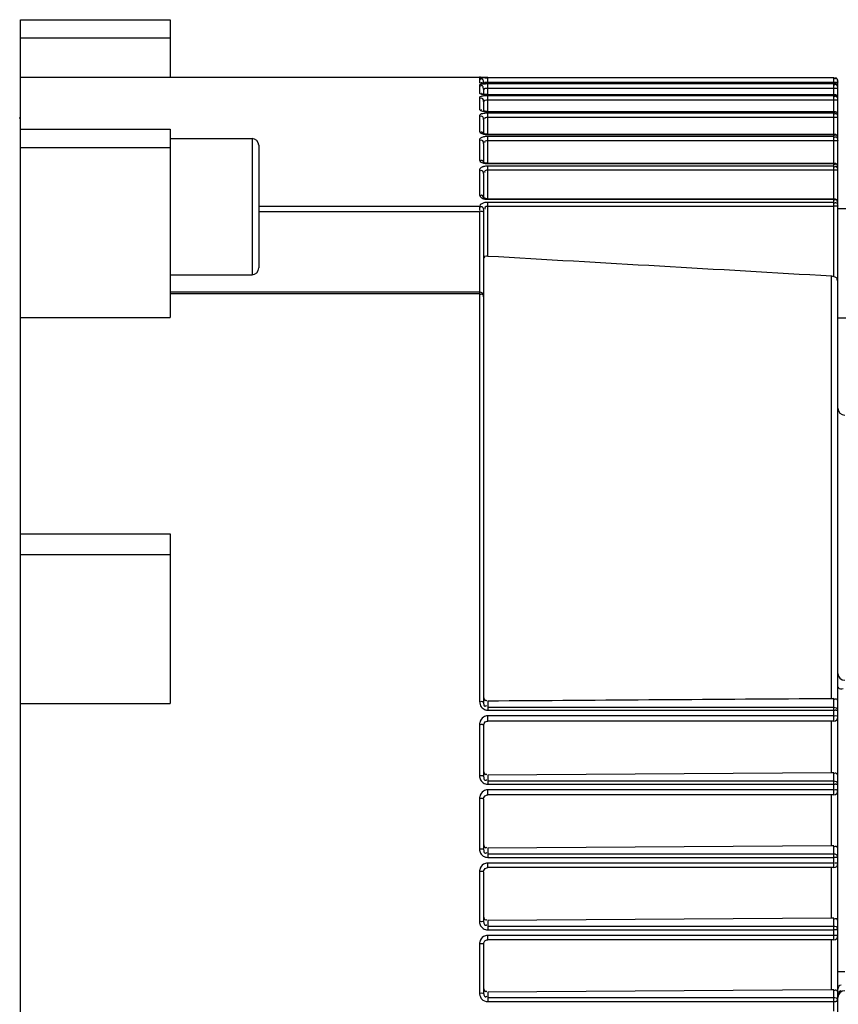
# Model space of a CAD drawing. Header units: millimetres. Extents: x 0 to 8410, y 0 to 5940.
# Tile 15 of 122: x 3030 to 3090, y 4366 to 4438. Entities that reach past the tile are written whole.
import ezdxf

# ---------------------------------------------------------------- set-up
doc = ezdxf.new("R2010")
doc.units = ezdxf.units.MM
doc.header["$LTSCALE"] = 462.55
doc.layers.add('304304000126DXF_CONTINUOUS_LINE', color=7, linetype='CONTINUOUS')

msp = doc.modelspace()

# ---------------------------------------------------------------- linework, layer by layer
at = {"layer": '304304000126DXF_CONTINUOUS_LINE', "color": 7, "linetype": 'Continuous'}
for p, q in [((3029.967, 4298.753), (3029.967, 4437.763)), ((3029.967, 4437.763), (3040.967, 4437.763)), ((3040.967, 4437.763), (3040.967, 4433.558)), ((3029.967, 4436.422), (3040.967, 4436.422)), ((3029.967, 4433.558), (3063.667, 4433.558)), ((3063.743, 4433.52), (3063.732, 4433.521)), ((3063.818, 4433.516), (3063.743, 4433.52)), ((3063.84, 4433.121), (3063.813, 4433.125)), ((3063.967, 4433.162), (3063.967, 4433.108)), ((3064.267, 4433.097), (3089.667, 4433.097)), ((3089.967, 4370.26), (3089.967, 4433.197)), ((3063.904, 4432.301), (3063.867, 4432.309)), ((3064.008, 4432.286), (3063.904, 4432.301)), ((3063.967, 4432.671), (3063.92, 4432.831)), ((3063.967, 4432.671), (3063.967, 4432.292)), ((3064.267, 4432.273), (3089.667, 4432.273)), ((3063.967, 4431.766), (3063.967, 4431.059)), ((3063.944, 4431.063), (3063.902, 4431.075)), ((3064.267, 4431.03), (3089.667, 4431.03)), ((3029.867, 4430.558), (3029.967, 4430.558)), ((3063.967, 4430.443), (3063.967, 4429.399)), ((3029.967, 4429.72), (3040.967, 4429.72)), ((3040.967, 4429.72), (3040.967, 4415.916)), ((3063.933, 4429.409), (3063.911, 4429.419)), ((3064.036, 4429.38), (3063.933, 4429.409)), ((3064.267, 4429.359), (3089.667, 4429.359)), ((3040.967, 4429.045), (3046.967, 4429.045)), ((3063.967, 4428.686), (3063.967, 4427.284)), ((3029.967, 4428.379), (3040.967, 4428.379)), ((3047.467, 4428.545), (3047.467, 4419.545)), ((3063.941, 4427.301), (3063.931, 4427.308)), ((3063.976, 4427.284), (3063.941, 4427.301)), ((3064.267, 4427.235), (3089.667, 4427.235)), ((3063.967, 4426.473), (3063.967, 4424.709)), ((3063.966, 4424.699), (3063.954, 4424.709)), ((3064.267, 4424.627), (3089.667, 4424.627)), ((3063.967, 4423.696), (3063.967, 4423.739)), ((3063.967, 4423.69), (3063.967, 4387.646)), ((3089.967, 4423.898), (3092.967, 4423.898)), ((3040.967, 4419.045), (3046.967, 4419.045)), ((3063.667, 4417.774), (3040.967, 4417.774)), ((3029.967, 4415.916), (3040.967, 4415.916)), ((3089.967, 4415.898), (3092.967, 4415.898)), ((3029.967, 4400.043), (3040.967, 4400.043)), ((3040.967, 4400.043), (3040.967, 4387.595)), ((3029.967, 4398.513), (3040.967, 4398.513)), ((3029.967, 4387.595), (3040.967, 4387.595)), ((3063.967, 4385.975), (3063.967, 4382.229)), ((3064.221, 4386.296), (3064.267, 4386.299)), ((3089.667, 4386.299), (3064.267, 4386.299)), ((3089.493, 4382.507), (3064.267, 4382.335)), ((3064.219, 4380.891), (3064.267, 4380.895)), ((3089.667, 4380.895), (3064.267, 4380.895)), ((3063.967, 4380.577), (3063.967, 4376.873)), ((3089.493, 4377.138), (3064.267, 4376.971)), ((3063.967, 4375.238), (3063.967, 4371.573)), ((3064.21, 4375.544), (3064.267, 4375.55)), ((3089.667, 4375.55), (3064.267, 4375.55)), ((3089.493, 4371.831), (3064.267, 4371.667)), ((3064.204, 4370.253), (3064.267, 4370.26)), ((3089.667, 4370.26), (3064.267, 4370.26)), ((3089.967, 4299.633), (3089.967, 4370.26)), ((3063.967, 4369.953), (3063.967, 4366.326)), ((3089.493, 4366.581), (3064.267, 4366.419))]:
    msp.add_line(p, q, dxfattribs=at)
at = {"layer": '304304000126DXF_CONTINUOUS_LINE', "color": 9, "linetype": 'Continuous'}
for p, q in [((3063.667, 4433.558), (3063.667, 4433.529)), ((3063.667, 4433.461), (3063.667, 4433.164)), ((3063.667, 4432.968), (3063.667, 4432.384)), ((3089.667, 4433.491), (3064.267, 4433.491)), ((3064.267, 4433.095), (3064.267, 4433.491)), ((3089.667, 4433.155), (3064.267, 4433.155)), ((3064.267, 4433.095), (3089.667, 4433.095)), ((3089.667, 4433.046), (3064.267, 4433.046)), ((3064.267, 4432.267), (3064.267, 4433.046)), ((3089.681, 4433.491), (3089.667, 4433.491)), ((3089.667, 4418.921), (3089.667, 4433.491)), ((3089.967, 4433.192), (3089.958, 4433.263)), ((3089.667, 4432.712), (3064.267, 4432.712)), ((3064.267, 4432.267), (3089.667, 4432.267)), ((3089.667, 4432.186), (3064.267, 4432.186)), ((3064.267, 4431.019), (3064.267, 4432.186)), ((3063.667, 4432.06), (3063.667, 4431.184)), ((3089.667, 4431.855), (3064.267, 4431.855)), ((3064.267, 4431.019), (3089.667, 4431.019)), ((3089.667, 4430.905), (3064.267, 4430.905)), ((3064.267, 4429.339), (3064.267, 4430.905)), ((3063.667, 4430.73), (3063.667, 4429.556)), ((3089.667, 4430.581), (3064.267, 4430.581)), ((3064.267, 4429.339), (3089.667, 4429.339)), ((3046.967, 4429.045), (3046.967, 4419.045)), ((3063.667, 4428.965), (3063.667, 4427.476)), ((3089.667, 4429.192), (3064.267, 4429.192)), ((3064.267, 4427.206), (3064.267, 4429.192)), ((3089.667, 4428.875), (3064.267, 4428.875)), ((3064.267, 4427.206), (3089.667, 4427.206)), ((3063.667, 4426.742), (3063.667, 4424.914)), ((3089.667, 4427.023), (3064.267, 4427.023)), ((3064.267, 4424.586), (3064.267, 4427.023)), ((3089.667, 4426.716), (3064.267, 4426.716)), ((3064.267, 4424.586), (3089.667, 4424.586)), ((3089.667, 4424.362), (3064.267, 4424.362)), ((3064.267, 4420.422), (3064.267, 4424.362)), ((3047.467, 4424.083), (3063.676, 4424.083)), ((3047.467, 4423.684), (3063.667, 4423.684)), ((3063.667, 4423.684), (3063.667, 4387.735)), ((3063.967, 4423.742), (3063.967, 4423.696)), ((3089.667, 4424.068), (3064.267, 4424.068)), ((3089.493, 4387.942), (3089.493, 4418.966)), ((3063.667, 4417.652), (3040.967, 4417.652)), ((3064.267, 4387.763), (3064.267, 4387.104)), ((3089.667, 4386.299), (3089.667, 4387.948)), ((3064.267, 4387.316), (3089.667, 4387.316)), ((3064.267, 4387.104), (3089.667, 4387.104)), ((3089.667, 4386.684), (3064.267, 4386.684)), ((3064.267, 4386.299), (3064.267, 4386.684)), ((3063.667, 4386.054), (3063.667, 4382.294)), ((3089.493, 4382.507), (3089.493, 4386.299)), ((3089.667, 4380.895), (3089.667, 4382.512)), ((3064.267, 4382.335), (3064.267, 4381.67)), ((3064.267, 4381.906), (3089.667, 4381.906)), ((3064.267, 4381.67), (3089.667, 4381.67)), ((3089.667, 4381.255), (3064.267, 4381.255)), ((3064.267, 4380.895), (3064.267, 4381.255)), ((3089.493, 4377.138), (3089.493, 4380.895)), ((3063.667, 4380.632), (3063.667, 4376.913)), ((3064.267, 4376.971), (3064.267, 4376.296)), ((3089.667, 4375.55), (3089.667, 4377.143)), ((3064.267, 4376.557), (3089.667, 4376.557)), ((3064.267, 4376.296), (3089.667, 4376.296)), ((3089.667, 4375.885), (3064.267, 4375.885)), ((3064.267, 4375.55), (3064.267, 4375.885)), ((3063.667, 4375.269), (3063.667, 4371.588)), ((3089.493, 4371.831), (3089.493, 4375.55)), ((3064.267, 4371.667), (3064.267, 4370.978)), ((3089.667, 4370.26), (3089.667, 4371.836)), ((3064.267, 4371.263), (3089.667, 4371.263)), ((3064.267, 4370.978), (3089.667, 4370.978)), ((3089.667, 4370.571), (3064.267, 4370.571)), ((3064.267, 4370.26), (3064.267, 4370.571)), ((3089.493, 4366.581), (3089.493, 4370.26)), ((3063.667, 4369.961), (3063.667, 4366.317)), ((3089.667, 4365.023), (3089.667, 4366.586)), ((3064.267, 4366.419), (3064.267, 4365.713)), ((3064.267, 4366.022), (3089.667, 4366.022)), ((3064.267, 4365.713), (3089.667, 4365.713))]:
    msp.add_line(p, q, dxfattribs=at)
at = {"layer": '304304000126DXF_CONTINUOUS_LINE', "color": 7, "linetype": 'Continuous'}
for points in [[(3064.267, 4433.517), (3064.142, 4433.517), (3064.042, 4433.519), (3063.954, 4433.52), (3063.879, 4433.522), (3063.817, 4433.524), (3063.787, 4433.526)], [(3064.267, 4433.508), (3064.186, 4433.509), (3064.082, 4433.51), (3063.987, 4433.511), (3063.904, 4433.513), (3063.835, 4433.516), (3063.818, 4433.516)], [(3064.041, 4433.103), (3063.926, 4433.111), (3063.84, 4433.121)], [(3064.267, 4433.097), (3064.178, 4433.098), (3064.041, 4433.103)], [(3064.267, 4432.273), (3064.144, 4432.275), (3064.008, 4432.286)], [(3064.267, 4431.03), (3064.241, 4431.031), (3064.073, 4431.041), (3063.944, 4431.063)], [(3064.267, 4429.359), (3064.207, 4429.36), (3064.036, 4429.38)], [(3064.267, 4427.235), (3064.218, 4427.237), (3064.037, 4427.264), (3063.976, 4427.284)], [(3064.267, 4424.627), (3064.211, 4424.629), (3064.058, 4424.657), (3063.966, 4424.699)], [(3089.493, 4418.966), (3089.582, 4418.952), (3089.667, 4418.921)], [(3089.667, 4387.948), (3089.583, 4387.944), (3089.493, 4387.942)], [(3063.967, 4385.975), (3063.995, 4386.111), (3064.087, 4386.234), (3064.221, 4386.296)], [(3089.667, 4382.512), (3089.583, 4382.508), (3089.493, 4382.507)], [(3063.967, 4380.577), (3063.985, 4380.684), (3064.078, 4380.824), (3064.219, 4380.891)], [(3089.667, 4377.143), (3089.583, 4377.14), (3089.493, 4377.138)], [(3063.967, 4375.238), (3063.981, 4375.332), (3064.069, 4375.473), (3064.21, 4375.544)], [(3089.667, 4371.836), (3089.583, 4371.832), (3089.493, 4371.831)], [(3063.967, 4369.954), (3063.979, 4370.041), (3064.064, 4370.179), (3064.204, 4370.253)], [(3089.667, 4366.586), (3089.583, 4366.582), (3089.493, 4366.581)]]:
    msp.add_lwpolyline(points, dxfattribs=at)
at = {"layer": '304304000126DXF_CONTINUOUS_LINE', "color": 9, "linetype": 'Continuous'}
msp.add_lwpolyline([(3063.971, 4423.82), (3063.969, 4423.802), (3063.968, 4423.778), (3063.967, 4423.748), (3063.967, 4423.742)], dxfattribs=at)
at = {"layer": '304304000126DXF_CONTINUOUS_LINE', "color": 7, "linetype": 'Continuous'}
for centre, radius, start, end in [((3063.667, 4433.258), 0.3, 59.64836, 90), ((3089.667, 4432.797), 0.3, 0.00001, 90), ((3089.531, 4433.184), 0.436, 10.61407, 16.71176), ((3089.667, 4431.973), 0.3, 0.00001, 90), ((3089.667, 4430.73), 0.3, 0, 90), ((3089.667, 4429.059), 0.3, 360, 90), ((3046.967, 4428.545), 0.5, 0, 90), ((3089.667, 4426.935), 0.3, 360, 90), ((3089.667, 4424.327), 0.3, 360, 90), ((3046.967, 4419.545), 0.5, 270, 360), ((3063.667, 4417.474), 0.3, 0, 90), ((3090.467, 4409.258), 0.5, 180, 270), ((3090.467, 4389.799), 0.5, 180, 270), ((3089.667, 4386.599), 0.3, 270, 360), ((3089.667, 4381.195), 0.3, 270, 360), ((3089.667, 4375.85), 0.3, 270, 360), ((3089.667, 4370.56), 0.3, 270, 360), ((3090.467, 4366.012), 0.5, 90, 180)]:
    msp.add_arc(centre, radius, start, end, dxfattribs=at)
at = {"layer": '304304000126DXF_CONTINUOUS_LINE', "color": 9, "linetype": 'Continuous'}
for centre, radius, start, end in [((3064.236, 4437.147), 4.052, 266.16953, 267.91046), ((3064.046, 4430.069), 3.091, 90.04218, 90.40467), ((3064.268, 4448.373), 14.865, 269.3036, 269.75087), ((3064.267, 4437.946), 4.851, 267.88339, 269.99294), ((3064.267, 4447.978), 14.47, 269.74946, 269.99945), ((3064.267, 4435.17), 2.904, 266.45485, 269.98834), ((3064.267, 4433.081), 2.062, 264.96312, 269.98027), ((3064.268, 4430.926), 1.586, 263.32993, 269.96577), ((3064.268, 4428.483), 1.277, 261.82392, 269.94344), ((3064.267, 4425.644), 1.059, 264.1105, 269.96476), ((3070.002, 4423.935), 6.335, 181.29897, 181.5084), ((3063.819, 4421.626), 2.056, 90.07883, 92.56721), ((3064.323, 4386.054), 0.656, 169.47155, 179.96729), ((3064.308, 4380.632), 0.641, 169.09754, 179.9533), ((3064.294, 4375.268), 0.627, 168.78309, 179.94127), ((3089.821, 4368.239), 2.737, 90.06082, 91.93398), ((3064.281, 4369.961), 0.614, 168.5203, 179.93169), ((3063.819, 4365.589), 4.371, 90.03691, 91.20687), ((3089.821, 4368.638), 2.924, 268.18871, 269.94274)]:
    msp.add_arc(centre, radius, start, end, dxfattribs=at)
for points, knots in [([(3063.667, 4433.529), (3063.667, 4433.49), (3063.895, 4433.554), (3063.986, 4433.511), (3064.087, 4433.509)], [0, 0, 0, 0, 0.275879, 1, 1, 1, 1]), ([(3063.679, 4433.468), (3063.676, 4433.467), (3063.672, 4433.466), (3063.667, 4433.463), (3063.667, 4433.461)], [0, 0, 0, 0, 0.684589, 1, 1, 1, 1]), ([(3063.667, 4433.164), (3063.667, 4433.135), (3063.819, 4433.129), (3063.892, 4433.11), (3063.965, 4433.105)], [0, 0, 0, 0, 0.282873, 1, 1, 1, 1]), ([(3063.679, 4432.984), (3063.676, 4432.982), (3063.67, 4432.978), (3063.667, 4432.971), (3063.667, 4432.968)], [0, 0, 0, 0, 0.585977, 1, 1, 1, 1]), ([(3064.267, 4433.491), (3064.199, 4433.491), (3064.004, 4433.486), (3063.804, 4433.5), (3063.679, 4433.468)], [0, 0, 0, 0, 0.342364, 1, 1, 1, 1]), ([(3063.962, 4433.036), (3063.928, 4433.033), (3063.834, 4433.022), (3063.732, 4433.018), (3063.679, 4432.984)], [0, 0, 0, 0, 0.351095, 1, 1, 1, 1]), ([(3063.754, 4433.47), (3063.749, 4433.467), (3063.74, 4433.461), (3063.732, 4433.455), (3063.727, 4433.452)], [0, 0, 0, 0, 0.480741, 1, 1, 1, 1]), ([(3063.817, 4433.421), (3063.802, 4433.421), (3063.77, 4433.413), (3063.742, 4433.395), (3063.727, 4433.384)], [0, 0, 0, 0, 0.43818, 1, 1, 1, 1]), ([(3063.817, 4433.124), (3063.802, 4433.124), (3063.77, 4433.116), (3063.742, 4433.099), (3063.727, 4433.087)], [0, 0, 0, 0, 0.438431, 1, 1, 1, 1]), ([(3063.817, 4432.928), (3063.802, 4432.928), (3063.77, 4432.921), (3063.742, 4432.903), (3063.727, 4432.892)], [0, 0, 0, 0, 0.438594, 1, 1, 1, 1]), ([(3063.915, 4433.355), (3063.904, 4433.373), (3063.878, 4433.406), (3063.836, 4433.421), (3063.817, 4433.421)], [0, 0, 0, 0, 0.522652, 1, 1, 1, 1]), ([(3063.93, 4432.835), (3063.918, 4432.86), (3063.891, 4432.905), (3063.84, 4432.928), (3063.817, 4432.928)], [0, 0, 0, 0, 0.532532, 1, 1, 1, 1]), ([(3064.267, 4433.155), (3064.201, 4433.155), (3064.186, 4433.152), (3064.009, 4433.159), (3064.025, 4433.159)], [0, 0, 0, 0, 0.807335, 1, 1, 1, 1]), ([(3089.817, 4433.16), (3089.803, 4433.16), (3089.773, 4433.161), (3089.743, 4433.163), (3089.727, 4433.164)], [0, 0, 0, 0, 0.470368, 1, 1, 1, 1]), ([(3089.818, 4433.054), (3089.804, 4433.054), (3089.771, 4433.047), (3089.743, 4433.029), (3089.729, 4433.017)], [0, 0, 0, 0, 0.437553, 1, 1, 1, 1]), ([(3089.818, 4433.005), (3089.804, 4433.005), (3089.771, 4432.998), (3089.743, 4432.98), (3089.729, 4432.968)], [0, 0, 0, 0, 0.437522, 1, 1, 1, 1]), ([(3089.967, 4433.192), (3089.967, 4433.177), (3089.894, 4433.165), (3089.854, 4433.16), (3089.817, 4433.16)], [0, 0, 0, 0, 0.274091, 1, 1, 1, 1]), ([(3063.667, 4432.384), (3063.667, 4432.372), (3063.758, 4432.288), (3063.87, 4432.294), (3063.965, 4432.283)], [0, 0, 0, 0, 0.111336, 1, 1, 1, 1]), ([(3063.817, 4432.344), (3063.802, 4432.344), (3063.77, 4432.336), (3063.742, 4432.319), (3063.727, 4432.308)], [0, 0, 0, 0, 0.439084, 1, 1, 1, 1]), ([(3063.965, 4432.283), (3063.985, 4432.281), (3064.026, 4432.277), (3064.067, 4432.274), (3064.088, 4432.272)], [0, 0, 0, 0, 0.488171, 1, 1, 1, 1]), ([(3064.267, 4432.712), (3064.198, 4432.712), (3064.151, 4432.71), (3063.983, 4432.7), (3064.031, 4432.681), (3064.044, 4432.679)], [0, 0, 0, 0, 0.688865, 0.868991, 1, 1, 1, 1]), ([(3089.817, 4432.717), (3089.803, 4432.717), (3089.773, 4432.718), (3089.743, 4432.72), (3089.727, 4432.721)], [0, 0, 0, 0, 0.470368, 1, 1, 1, 1]), ([(3089.818, 4432.226), (3089.804, 4432.226), (3089.771, 4432.219), (3089.743, 4432.201), (3089.729, 4432.189)], [0, 0, 0, 0, 0.438107, 1, 1, 1, 1]), ([(3089.967, 4432.749), (3089.967, 4432.734), (3089.894, 4432.722), (3089.854, 4432.717), (3089.817, 4432.717)], [0, 0, 0, 0, 0.274091, 1, 1, 1, 1]), ([(3089.937, 4432.119), (3089.926, 4432.147), (3089.899, 4432.198), (3089.844, 4432.226), (3089.818, 4432.226)], [0, 0, 0, 0, 0.536116, 1, 1, 1, 1]), ([(3063.679, 4432.085), (3063.675, 4432.081), (3063.669, 4432.074), (3063.667, 4432.064), (3063.667, 4432.06)], [0, 0, 0, 0, 0.543364, 1, 1, 1, 1]), ([(3063.962, 4432.169), (3063.878, 4432.158), (3063.777, 4432.146), (3063.69, 4432.096), (3063.679, 4432.085)], [0, 0, 0, 0, 0.847381, 1, 1, 1, 1]), ([(3063.967, 4431.766), (3063.967, 4431.836), (3063.958, 4431.993), (3063.775, 4432.021), (3063.727, 4431.984)], [0, 0, 0, 0, 0.537801, 1, 1, 1, 1]), ([(3064.267, 4431.855), (3064.198, 4431.855), (3064.137, 4431.854), (3063.983, 4431.824), (3064.029, 4431.79), (3064.044, 4431.784)], [0, 0, 0, 0, 0.662042, 0.844457, 1, 1, 1, 1]), ([(3089.817, 4431.86), (3089.803, 4431.86), (3089.773, 4431.861), (3089.743, 4431.863), (3089.727, 4431.865)], [0, 0, 0, 0, 0.470368, 1, 1, 1, 1]), ([(3089.818, 4432.146), (3089.804, 4432.146), (3089.771, 4432.138), (3089.743, 4432.12), (3089.728, 4432.109)], [0, 0, 0, 0, 0.438421, 1, 1, 1, 1]), ([(3089.967, 4431.892), (3089.967, 4431.878), (3089.894, 4431.866), (3089.854, 4431.86), (3089.817, 4431.86)], [0, 0, 0, 0, 0.274091, 1, 1, 1, 1]), ([(3089.967, 4431.973), (3089.967, 4431.997), (3089.961, 4432.047), (3089.947, 4432.095), (3089.937, 4432.119)], [0, 0, 0, 0, 0.479965, 1, 1, 1, 1]), ([(3063.667, 4431.184), (3063.667, 4431.169), (3063.737, 4431.066), (3063.868, 4431.057), (3063.965, 4431.042)], [0, 0, 0, 0, 0.136236, 1, 1, 1, 1]), ([(3063.679, 4430.765), (3063.675, 4430.76), (3063.669, 4430.749), (3063.667, 4430.736), (3063.667, 4430.73)], [0, 0, 0, 0, 0.524199, 1, 1, 1, 1]), ([(3063.817, 4431.146), (3063.802, 4431.146), (3063.77, 4431.138), (3063.742, 4431.121), (3063.727, 4431.11)], [0, 0, 0, 0, 0.440083, 1, 1, 1, 1]), ([(3063.965, 4431.042), (3063.985, 4431.038), (3064.025, 4431.033), (3064.065, 4431.029), (3064.086, 4431.027)], [0, 0, 0, 0, 0.488617, 1, 1, 1, 1]), ([(3089.818, 4430.866), (3089.803, 4430.866), (3089.771, 4430.858), (3089.743, 4430.841), (3089.728, 4430.83)], [0, 0, 0, 0, 0.439649, 1, 1, 1, 1]), ([(3089.819, 4430.979), (3089.804, 4430.979), (3089.772, 4430.971), (3089.744, 4430.954), (3089.729, 4430.943)], [0, 0, 0, 0, 0.439028, 1, 1, 1, 1]), ([(3089.937, 4430.874), (3089.926, 4430.901), (3089.899, 4430.951), (3089.844, 4430.979), (3089.819, 4430.979)], [0, 0, 0, 0, 0.533567, 1, 1, 1, 1]), ([(3089.967, 4430.73), (3089.967, 4430.754), (3089.961, 4430.803), (3089.947, 4430.85), (3089.937, 4430.874)], [0, 0, 0, 0, 0.479567, 1, 1, 1, 1]), ([(3063.967, 4430.443), (3063.967, 4430.511), (3063.956, 4430.666), (3063.775, 4430.692), (3063.727, 4430.656)], [0, 0, 0, 0, 0.533041, 1, 1, 1, 1]), ([(3064.267, 4430.581), (3064.203, 4430.581), (3064.135, 4430.588), (3064.006, 4430.532), (3064.06, 4430.496), (3064.08, 4430.486)], [0, 0, 0, 0, 0.616687, 0.787084, 1, 1, 1, 1]), ([(3089.817, 4430.586), (3089.803, 4430.586), (3089.773, 4430.586), (3089.743, 4430.589), (3089.727, 4430.59)], [0, 0, 0, 0, 0.470368, 1, 1, 1, 1]), ([(3089.967, 4430.617), (3089.967, 4430.603), (3089.894, 4430.591), (3089.854, 4430.586), (3089.817, 4430.586)], [0, 0, 0, 0, 0.274091, 1, 1, 1, 1]), ([(3063.667, 4429.556), (3063.667, 4429.479), (3063.815, 4429.406), (3063.922, 4429.378), (3063.965, 4429.369)], [0, 0, 0, 0, 0.639346, 1, 1, 1, 1]), ([(3063.817, 4429.518), (3063.802, 4429.518), (3063.77, 4429.511), (3063.742, 4429.494), (3063.727, 4429.483)], [0, 0, 0, 0, 0.441427, 1, 1, 1, 1]), ([(3063.937, 4429.415), (3063.925, 4429.442), (3063.898, 4429.491), (3063.842, 4429.518), (3063.817, 4429.518)], [0, 0, 0, 0, 0.530064, 1, 1, 1, 1]), ([(3063.965, 4429.369), (3063.984, 4429.365), (3064.023, 4429.358), (3064.063, 4429.352), (3064.083, 4429.35)], [0, 0, 0, 0, 0.489222, 1, 1, 1, 1]), ([(3089.819, 4429.3), (3089.805, 4429.3), (3089.772, 4429.293), (3089.744, 4429.276), (3089.729, 4429.265)], [0, 0, 0, 0, 0.440304, 1, 1, 1, 1]), ([(3089.938, 4429.198), (3089.926, 4429.225), (3089.899, 4429.274), (3089.845, 4429.3), (3089.819, 4429.3)], [0, 0, 0, 0, 0.529982, 1, 1, 1, 1]), ([(3063.744, 4429.077), (3063.722, 4429.062), (3063.685, 4429.032), (3063.667, 4428.986), (3063.667, 4428.965)], [0, 0, 0, 0, 0.564905, 1, 1, 1, 1]), ([(3063.967, 4428.686), (3063.967, 4428.753), (3063.953, 4428.905), (3063.776, 4428.929), (3063.727, 4428.893)], [0, 0, 0, 0, 0.526579, 1, 1, 1, 1]), ([(3063.96, 4429.16), (3063.918, 4429.151), (3063.843, 4429.13), (3063.773, 4429.097), (3063.744, 4429.077)], [0, 0, 0, 0, 0.552149, 1, 1, 1, 1]), ([(3064.267, 4428.875), (3064.202, 4428.875), (3064.123, 4428.881), (3064.005, 4428.803), (3064.06, 4428.76), (3064.082, 4428.746)], [0, 0, 0, 0, 0.587165, 0.763607, 1, 1, 1, 1]), ([(3089.817, 4428.88), (3089.803, 4428.88), (3089.773, 4428.881), (3089.743, 4428.883), (3089.727, 4428.885)], [0, 0, 0, 0, 0.470368, 1, 1, 1, 1]), ([(3089.818, 4429.154), (3089.803, 4429.154), (3089.771, 4429.147), (3089.743, 4429.13), (3089.728, 4429.119)], [0, 0, 0, 0, 0.441197, 1, 1, 1, 1]), ([(3089.967, 4428.912), (3089.967, 4428.898), (3089.894, 4428.885), (3089.854, 4428.88), (3089.817, 4428.88)], [0, 0, 0, 0, 0.274091, 1, 1, 1, 1]), ([(3089.967, 4429.059), (3089.967, 4429.082), (3089.961, 4429.129), (3089.947, 4429.175), (3089.938, 4429.198)], [0, 0, 0, 0, 0.479037, 1, 1, 1, 1]), ([(3063.667, 4427.476), (3063.667, 4427.391), (3063.804, 4427.292), (3063.922, 4427.255), (3063.965, 4427.244)], [0, 0, 0, 0, 0.657153, 1, 1, 1, 1]), ([(3063.817, 4427.44), (3063.802, 4427.44), (3063.77, 4427.433), (3063.742, 4427.417), (3063.727, 4427.406)], [0, 0, 0, 0, 0.44312, 1, 1, 1, 1]), ([(3063.95, 4427.307), (3063.939, 4427.34), (3063.912, 4427.402), (3063.847, 4427.44), (3063.817, 4427.44)], [0, 0, 0, 0, 0.53258, 1, 1, 1, 1]), ([(3063.967, 4427.204), (3063.967, 4427.221), (3063.963, 4427.256), (3063.955, 4427.289), (3063.95, 4427.307)], [0, 0, 0, 0, 0.476703, 1, 1, 1, 1]), ([(3063.965, 4427.244), (3063.984, 4427.238), (3064.025, 4427.229), (3064.065, 4427.222), (3064.086, 4427.219)], [0, 0, 0, 0, 0.489568, 1, 1, 1, 1]), ([(3089.818, 4427.169), (3089.804, 4427.169), (3089.771, 4427.162), (3089.743, 4427.146), (3089.728, 4427.135)], [0, 0, 0, 0, 0.442545, 1, 1, 1, 1]), ([(3063.967, 4426.473), (3063.967, 4426.537), (3063.949, 4426.686), (3063.776, 4426.707), (3063.727, 4426.672)], [0, 0, 0, 0, 0.518196, 1, 1, 1, 1]), ([(3063.958, 4426.983), (3063.942, 4426.978), (3063.909, 4426.969), (3063.878, 4426.957), (3063.863, 4426.95)], [0, 0, 0, 0, 0.514948, 1, 1, 1, 1]), ([(3064.267, 4426.716), (3064.2, 4426.716), (3064.11, 4426.717), (3064.004, 4426.616), (3064.06, 4426.568), (3064.085, 4426.551)], [0, 0, 0, 0, 0.561082, 0.745627, 1, 1, 1, 1]), ([(3089.817, 4426.721), (3089.803, 4426.721), (3089.773, 4426.722), (3089.743, 4426.724), (3089.727, 4426.725)], [0, 0, 0, 0, 0.470368, 1, 1, 1, 1]), ([(3089.817, 4426.986), (3089.803, 4426.986), (3089.771, 4426.979), (3089.743, 4426.963), (3089.728, 4426.952)], [0, 0, 0, 0, 0.443067, 1, 1, 1, 1]), ([(3089.967, 4426.753), (3089.967, 4426.738), (3089.894, 4426.726), (3089.854, 4426.721), (3089.817, 4426.721)], [0, 0, 0, 0, 0.274091, 1, 1, 1, 1]), ([(3063.667, 4424.914), (3063.667, 4424.819), (3063.794, 4424.694), (3063.922, 4424.644), (3063.966, 4424.63)], [0, 0, 0, 0, 0.675175, 1, 1, 1, 1]), ([(3063.817, 4424.879), (3063.802, 4424.879), (3063.77, 4424.873), (3063.742, 4424.857), (3063.727, 4424.847)], [0, 0, 0, 0, 0.445171, 1, 1, 1, 1]), ([(3063.966, 4424.63), (3063.996, 4424.621), (3064.06, 4424.604), (3064.125, 4424.595), (3064.159, 4424.591)], [0, 0, 0, 0, 0.48705, 1, 1, 1, 1]), ([(3089.814, 4424.552), (3089.8, 4424.552), (3089.768, 4424.546), (3089.74, 4424.531), (3089.725, 4424.521)], [0, 0, 0, 0, 0.446974, 1, 1, 1, 1]), ([(3089.817, 4424.328), (3089.803, 4424.328), (3089.771, 4424.321), (3089.742, 4424.306), (3089.728, 4424.296)], [0, 0, 0, 0, 0.445311, 1, 1, 1, 1]), ([(3063.818, 4424.04), (3063.804, 4424.041), (3063.774, 4424.038), (3063.746, 4424.025), (3063.732, 4424.017)], [0, 0, 0, 0, 0.453136, 1, 1, 1, 1]), ([(3063.967, 4423.667), (3063.967, 4423.68), (3063.887, 4423.67), (3063.854, 4423.682), (3063.817, 4423.682)], [0, 0, 0, 0, 0.255446, 1, 1, 1, 1]), ([(3063.933, 4423.947), (3063.921, 4423.971), (3063.892, 4424.014), (3063.842, 4424.038), (3063.818, 4424.04)], [0, 0, 0, 0, 0.519074, 1, 1, 1, 1]), ([(3063.971, 4423.82), (3063.97, 4423.841), (3063.961, 4423.885), (3063.944, 4423.927), (3063.933, 4423.947)], [0, 0, 0, 0, 0.475364, 1, 1, 1, 1]), ([(3064.267, 4424.068), (3064.2, 4424.068), (3064.062, 4424.069), (3064.03, 4423.906), (3064.064, 4423.872)], [0, 0, 0, 0, 0.585278, 1, 1, 1, 1]), ([(3089.817, 4424.073), (3089.803, 4424.073), (3089.773, 4424.074), (3089.743, 4424.076), (3089.727, 4424.078)], [0, 0, 0, 0, 0.470368, 1, 1, 1, 1]), ([(3089.967, 4424.105), (3089.967, 4424.09), (3089.894, 4424.078), (3089.854, 4424.073), (3089.817, 4424.073)], [0, 0, 0, 0, 0.274091, 1, 1, 1, 1]), ([(3063.817, 4417.622), (3063.802, 4417.622), (3063.771, 4417.617), (3063.742, 4417.603), (3063.727, 4417.594)], [0, 0, 0, 0, 0.450723, 1, 1, 1, 1]), ([(3063.967, 4417.426), (3063.967, 4417.47), (3063.944, 4417.559), (3063.861, 4417.622), (3063.817, 4417.622)], [0, 0, 0, 0, 0.49928, 1, 1, 1, 1]), ([(3089.967, 4388.814), (3089.967, 4388.792), (3090.042, 4388.65), (3090.243, 4388.654), (3090.365, 4388.687)], [0, 0, 0, 0, 0.146823, 1, 1, 1, 1]), ([(3063.967, 4387.646), (3063.967, 4387.674), (3063.873, 4387.737), (3063.786, 4387.726), (3063.727, 4387.712)], [0, 0, 0, 0, 0.323098, 1, 1, 1, 1]), ([(3064.005, 4387.428), (3064.016, 4387.415), (3064.05, 4387.395), (3064.089, 4387.402), (3064.109, 4387.408)], [0, 0, 0, 0, 0.432458, 1, 1, 1, 1]), ([(3064.109, 4387.408), (3064.118, 4387.411), (3064.138, 4387.419), (3064.157, 4387.429), (3064.168, 4387.434)], [0, 0, 0, 0, 0.459847, 1, 1, 1, 1]), ([(3064.083, 4387.135), (3064.113, 4387.125), (3064.173, 4387.11), (3064.236, 4387.104), (3064.267, 4387.104)], [0, 0, 0, 0, 0.502159, 1, 1, 1, 1]), ([(3089.967, 4386.599), (3089.967, 4386.628), (3089.869, 4386.686), (3089.784, 4386.676), (3089.725, 4386.663)], [0, 0, 0, 0, 0.318552, 1, 1, 1, 1]), ([(3089.817, 4387.093), (3089.803, 4387.093), (3089.773, 4387.091), (3089.743, 4387.085), (3089.728, 4387.082)], [0, 0, 0, 0, 0.467493, 1, 1, 1, 1]), ([(3089.967, 4387.018), (3089.967, 4387.038), (3089.914, 4387.085), (3089.856, 4387.093), (3089.817, 4387.093)], [0, 0, 0, 0, 0.345979, 1, 1, 1, 1]), ([(3089.926, 4387.167), (3089.926, 4387.152), (3089.919, 4387.12), (3089.901, 4387.092), (3089.889, 4387.078)], [0, 0, 0, 0, 0.437687, 1, 1, 1, 1]), ([(3063.817, 4386.044), (3063.803, 4386.044), (3063.773, 4386.042), (3063.743, 4386.037), (3063.727, 4386.033)], [0, 0, 0, 0, 0.468064, 1, 1, 1, 1]), ([(3063.967, 4385.973), (3063.967, 4385.992), (3063.911, 4386.037), (3063.855, 4386.044), (3063.817, 4386.044)], [0, 0, 0, 0, 0.338745, 1, 1, 1, 1]), ([(3063.967, 4382.229), (3063.967, 4382.254), (3063.86, 4382.294), (3063.786, 4382.287), (3063.727, 4382.277)], [0, 0, 0, 0, 0.292998, 1, 1, 1, 1]), ([(3064.011, 4382.016), (3064.024, 4381.995), (3064.065, 4381.952), (3064.125, 4381.961), (3064.152, 4381.971)], [0, 0, 0, 0, 0.464308, 1, 1, 1, 1]), ([(3064.152, 4381.971), (3064.159, 4381.974), (3064.175, 4381.981), (3064.19, 4381.989), (3064.197, 4381.994)], [0, 0, 0, 0, 0.470593, 1, 1, 1, 1]), ([(3089.817, 4381.662), (3089.803, 4381.662), (3089.773, 4381.66), (3089.744, 4381.656), (3089.728, 4381.654)], [0, 0, 0, 0, 0.468989, 1, 1, 1, 1]), ([(3089.967, 4381.608), (3089.967, 4381.625), (3089.904, 4381.658), (3089.855, 4381.662), (3089.817, 4381.662)], [0, 0, 0, 0, 0.308237, 1, 1, 1, 1]), ([(3089.926, 4381.757), (3089.926, 4381.743), (3089.919, 4381.71), (3089.901, 4381.683), (3089.889, 4381.669)], [0, 0, 0, 0, 0.437687, 1, 1, 1, 1]), ([(3089.938, 4381.224), (3089.914, 4381.236), (3089.843, 4381.25), (3089.772, 4381.245), (3089.729, 4381.239)], [0, 0, 0, 0, 0.384742, 1, 1, 1, 1]), ([(3089.967, 4381.195), (3089.967, 4381.2), (3089.958, 4381.213), (3089.946, 4381.22), (3089.938, 4381.224)], [0, 0, 0, 0, 0.379163, 1, 1, 1, 1]), ([(3063.817, 4380.624), (3063.803, 4380.624), (3063.773, 4380.623), (3063.743, 4380.62), (3063.727, 4380.617)], [0, 0, 0, 0, 0.469545, 1, 1, 1, 1]), ([(3063.967, 4380.575), (3063.967, 4380.592), (3063.902, 4380.621), (3063.855, 4380.624), (3063.817, 4380.624)], [0, 0, 0, 0, 0.301388, 1, 1, 1, 1]), ([(3063.967, 4376.873), (3063.967, 4376.895), (3063.847, 4376.906), (3063.787, 4376.909), (3063.727, 4376.903)], [0, 0, 0, 0, 0.268095, 1, 1, 1, 1]), ([(3064.016, 4376.661), (3064.029, 4376.641), (3064.069, 4376.602), (3064.126, 4376.611), (3064.151, 4376.621)], [0, 0, 0, 0, 0.470949, 1, 1, 1, 1]), ([(3064.151, 4376.621), (3064.158, 4376.624), (3064.173, 4376.632), (3064.188, 4376.641), (3064.195, 4376.647)], [0, 0, 0, 0, 0.468589, 1, 1, 1, 1]), ([(3089.817, 4376.291), (3089.803, 4376.291), (3089.774, 4376.29), (3089.744, 4376.288), (3089.728, 4376.286)], [0, 0, 0, 0, 0.469979, 1, 1, 1, 1]), ([(3089.938, 4375.867), (3089.912, 4375.875), (3089.842, 4375.882), (3089.773, 4375.88), (3089.73, 4375.876)], [0, 0, 0, 0, 0.379975, 1, 1, 1, 1]), ([(3089.967, 4376.259), (3089.967, 4376.273), (3089.894, 4376.286), (3089.855, 4376.291), (3089.817, 4376.291)], [0, 0, 0, 0, 0.274046, 1, 1, 1, 1]), ([(3089.926, 4376.408), (3089.926, 4376.394), (3089.919, 4376.361), (3089.901, 4376.334), (3089.889, 4376.319)], [0, 0, 0, 0, 0.437687, 1, 1, 1, 1]), ([(3089.967, 4375.85), (3089.967, 4375.854), (3089.955, 4375.862), (3089.945, 4375.865), (3089.938, 4375.867)], [0, 0, 0, 0, 0.3219, 1, 1, 1, 1]), ([(3063.817, 4375.265), (3063.803, 4375.265), (3063.773, 4375.264), (3063.743, 4375.262), (3063.727, 4375.261)], [0, 0, 0, 0, 0.470498, 1, 1, 1, 1]), ([(3063.967, 4375.237), (3063.967, 4375.251), (3063.892, 4375.259), (3063.854, 4375.265), (3063.817, 4375.265)], [0, 0, 0, 0, 0.269121, 1, 1, 1, 1]), ([(3063.967, 4371.573), (3063.967, 4371.593), (3063.839, 4371.569), (3063.787, 4371.587), (3063.727, 4371.584)], [0, 0, 0, 0, 0.252849, 1, 1, 1, 1]), ([(3064.02, 4371.364), (3064.033, 4371.344), (3064.073, 4371.305), (3064.129, 4371.315), (3064.153, 4371.326)], [0, 0, 0, 0, 0.476819, 1, 1, 1, 1]), ([(3064.153, 4371.326), (3064.16, 4371.329), (3064.175, 4371.337), (3064.188, 4371.347), (3064.196, 4371.352)], [0, 0, 0, 0, 0.468235, 1, 1, 1, 1]), ([(3089.967, 4370.965), (3089.967, 4370.978), (3089.887, 4370.963), (3089.855, 4370.976), (3089.818, 4370.976)], [0, 0, 0, 0, 0.252219, 1, 1, 1, 1]), ([(3089.926, 4371.114), (3089.926, 4371.1), (3089.919, 4371.067), (3089.901, 4371.04), (3089.889, 4371.025)], [0, 0, 0, 0, 0.437687, 1, 1, 1, 1]), ([(3089.967, 4370.56), (3089.967, 4370.58), (3089.839, 4370.548), (3089.789, 4370.57), (3089.729, 4370.568)], [0, 0, 0, 0, 0.248979, 1, 1, 1, 1]), ([(3063.967, 4369.953), (3063.967, 4369.966), (3063.886, 4369.945), (3063.854, 4369.96), (3063.817, 4369.96)], [0, 0, 0, 0, 0.251221, 1, 1, 1, 1]), ([(3089.967, 4367.93), (3089.957, 4367.935), (3090.294, 4367.908), (3090.311, 4367.933), (3090.467, 4367.933)], [0, 0, 0, 0, 0.064691, 1, 1, 1, 1]), ([(3063.667, 4366.317), (3063.667, 4366.284), (3063.673, 4366.215), (3063.69, 4366.149), (3063.701, 4366.117)], [0, 0, 0, 0, 0.498052, 1, 1, 1, 1]), ([(3063.701, 4366.117), (3063.715, 4366.078), (3063.75, 4366.002), (3063.8, 4365.935), (3063.828, 4365.904)], [0, 0, 0, 0, 0.501238, 1, 1, 1, 1]), ([(3063.967, 4366.326), (3063.967, 4366.306), (3063.838, 4366.341), (3063.787, 4366.318), (3063.727, 4366.32)], [0, 0, 0, 0, 0.250974, 1, 1, 1, 1]), ([(3064.022, 4366.12), (3064.036, 4366.1), (3064.075, 4366.063), (3064.131, 4366.073), (3064.154, 4366.084)], [0, 0, 0, 0, 0.479825, 1, 1, 1, 1]), ([(3064.154, 4366.084), (3064.161, 4366.087), (3064.175, 4366.095), (3064.189, 4366.105), (3064.195, 4366.111)], [0, 0, 0, 0, 0.468085, 1, 1, 1, 1]), ([(3089.967, 4365.724), (3089.967, 4365.712), (3089.887, 4365.727), (3089.855, 4365.714), (3089.818, 4365.714)], [0, 0, 0, 0, 0.251641, 1, 1, 1, 1]), ([(3089.926, 4365.873), (3089.926, 4365.859), (3089.919, 4365.827), (3089.901, 4365.799), (3089.889, 4365.785)], [0, 0, 0, 0, 0.437687, 1, 1, 1, 1])]:
    msp.add_open_spline(points, degree=3, knots=knots, dxfattribs=at)
at = {"layer": '304304000126DXF_CONTINUOUS_LINE', "color": 7, "linetype": 'Continuous'}
for points, knots in [([(3063.935, 4433.315), (3063.932, 4433.322), (3063.926, 4433.335), (3063.919, 4433.348), (3063.915, 4433.355)], [0, 0, 0, 0, 0.507286, 1, 1, 1, 1]), ([(3063.967, 4433.162), (3063.967, 4433.187), (3063.961, 4433.239), (3063.946, 4433.29), (3063.935, 4433.315)], [0, 0, 0, 0, 0.480751, 1, 1, 1, 1]), ([(3089.818, 4433.467), (3089.804, 4433.467), (3089.771, 4433.459), (3089.743, 4433.441), (3089.728, 4433.43)], [0, 0, 0, 0, 0.437354, 1, 1, 1, 1]), ([(3089.819, 4433.475), (3089.805, 4433.475), (3089.772, 4433.467), (3089.744, 4433.449), (3089.729, 4433.438)], [0, 0, 0, 0, 0.436779, 1, 1, 1, 1]), ([(3089.819, 4433.45), (3089.805, 4433.45), (3089.775, 4433.443), (3089.749, 4433.427), (3089.736, 4433.417)], [0, 0, 0, 0, 0.442124, 1, 1, 1, 1]), ([(3089.937, 4433.359), (3089.925, 4433.387), (3089.899, 4433.438), (3089.844, 4433.467), (3089.818, 4433.467)], [0, 0, 0, 0, 0.538407, 1, 1, 1, 1]), ([(3089.937, 4433.366), (3089.926, 4433.394), (3089.9, 4433.446), (3089.845, 4433.475), (3089.819, 4433.475)], [0, 0, 0, 0, 0.53901, 1, 1, 1, 1]), ([(3089.933, 4433.351), (3089.921, 4433.377), (3089.895, 4433.424), (3089.843, 4433.45), (3089.819, 4433.45)], [0, 0, 0, 0, 0.535589, 1, 1, 1, 1]), ([(3089.948, 4433.309), (3089.946, 4433.316), (3089.942, 4433.33), (3089.936, 4433.344), (3089.933, 4433.351)], [0, 0, 0, 0, 0.503256, 1, 1, 1, 1]), ([(3089.959, 4433.29), (3089.957, 4433.303), (3089.951, 4433.328), (3089.942, 4433.354), (3089.937, 4433.366)], [0, 0, 0, 0, 0.499583, 1, 1, 1, 1]), ([(3089.953, 4433.31), (3089.951, 4433.318), (3089.946, 4433.335), (3089.94, 4433.351), (3089.937, 4433.359)], [0, 0, 0, 0, 0.501881, 1, 1, 1, 1]), ([(3089.967, 4433.208), (3089.967, 4433.225), (3089.964, 4433.259), (3089.957, 4433.292), (3089.953, 4433.31)], [0, 0, 0, 0, 0.477738, 1, 1, 1, 1]), ([(3089.967, 4433.217), (3089.967, 4433.229), (3089.965, 4433.253), (3089.962, 4433.277), (3089.959, 4433.29)], [0, 0, 0, 0, 0.479612, 1, 1, 1, 1]), ([(3064.267, 4420.422), (3064.197, 4420.426), (3064.116, 4420.43), (3063.985, 4420.359), (3064.033, 4420.311), (3064.053, 4420.297)], [0, 0, 0, 0, 0.602144, 0.7878, 1, 1, 1, 1]), ([(3089.924, 4418.726), (3089.924, 4418.713), (3089.911, 4418.682), (3089.884, 4418.663), (3089.868, 4418.653)], [0, 0, 0, 0, 0.407664, 1, 1, 1, 1]), ([(3063.967, 4387.646), (3063.967, 4387.608), (3063.966, 4387.535), (3063.982, 4387.455), (3064.005, 4387.428)], [0, 0, 0, 0, 0.512152, 1, 1, 1, 1]), ([(3064.121, 4387.802), (3064.135, 4387.802), (3064.167, 4387.809), (3064.195, 4387.825), (3064.21, 4387.835)], [0, 0, 0, 0, 0.441734, 1, 1, 1, 1]), ([(3089.967, 4387.694), (3089.967, 4387.757), (3089.953, 4387.925), (3089.763, 4387.917), (3089.701, 4387.881)], [0, 0, 0, 0, 0.4678, 1, 1, 1, 1]), ([(3064.12, 4382.374), (3064.134, 4382.374), (3064.166, 4382.381), (3064.194, 4382.398), (3064.208, 4382.409)], [0, 0, 0, 0, 0.440023, 1, 1, 1, 1]), ([(3089.967, 4382.26), (3089.967, 4382.322), (3089.954, 4382.49), (3089.764, 4382.482), (3089.7, 4382.447)], [0, 0, 0, 0, 0.460132, 1, 1, 1, 1]), ([(3063.967, 4382.229), (3063.967, 4382.193), (3063.972, 4382.12), (3063.992, 4382.048), (3064.011, 4382.016)], [0, 0, 0, 0, 0.49364, 1, 1, 1, 1]), ([(3063.967, 4376.873), (3063.967, 4376.837), (3063.974, 4376.764), (3063.996, 4376.692), (3064.016, 4376.661)], [0, 0, 0, 0, 0.495448, 1, 1, 1, 1]), ([(3064.118, 4377.01), (3064.133, 4377.01), (3064.165, 4377.018), (3064.193, 4377.036), (3064.207, 4377.047)], [0, 0, 0, 0, 0.438842, 1, 1, 1, 1]), ([(3089.967, 4376.893), (3089.967, 4376.954), (3089.956, 4377.122), (3089.765, 4377.112), (3089.699, 4377.079)], [0, 0, 0, 0, 0.451884, 1, 1, 1, 1]), ([(3063.967, 4371.573), (3063.967, 4371.537), (3063.975, 4371.465), (3063.999, 4371.394), (3064.02, 4371.364)], [0, 0, 0, 0, 0.496007, 1, 1, 1, 1]), ([(3064.117, 4371.706), (3064.132, 4371.706), (3064.164, 4371.714), (3064.192, 4371.732), (3064.206, 4371.744)], [0, 0, 0, 0, 0.437992, 1, 1, 1, 1]), ([(3089.967, 4371.588), (3089.967, 4371.648), (3089.959, 4371.816), (3089.766, 4371.804), (3089.699, 4371.772)], [0, 0, 0, 0, 0.443199, 1, 1, 1, 1]), ([(3064.117, 4366.458), (3064.131, 4366.458), (3064.164, 4366.466), (3064.192, 4366.484), (3064.206, 4366.495)], [0, 0, 0, 0, 0.43796, 1, 1, 1, 1]), ([(3089.82, 4366.556), (3089.801, 4366.555), (3089.759, 4366.547), (3089.72, 4366.532), (3089.698, 4366.522)], [0, 0, 0, 0, 0.438254, 1, 1, 1, 1]), ([(3089.967, 4366.341), (3089.967, 4366.388), (3089.97, 4366.491), (3089.868, 4366.559), (3089.82, 4366.556)], [0, 0, 0, 0, 0.494855, 1, 1, 1, 1]), ([(3063.967, 4366.326), (3063.967, 4366.291), (3063.976, 4366.219), (3064.001, 4366.149), (3064.022, 4366.12)], [0, 0, 0, 0, 0.496347, 1, 1, 1, 1])]:
    msp.add_open_spline(points, degree=3, knots=knots, dxfattribs=at)
at = {"layer": '304304000126DXF_CONTINUOUS_LINE', "color": 9, "linetype": 'Continuous'}
for points in [[(3064.267, 4433.046), (3064.165, 4433.046), (3064.063, 4433.043), (3063.962, 4433.036)], [(3089.967, 4432.797), (3089.967, 4432.896), (3089.917, 4433.054), (3089.818, 4433.054)], [(3089.967, 4432.749), (3089.967, 4432.847), (3089.917, 4433.005), (3089.818, 4433.005)], [(3064.267, 4432.186), (3064.165, 4432.186), (3064.063, 4432.181), (3063.962, 4432.169)], [(3089.967, 4431.892), (3089.967, 4431.99), (3089.916, 4432.146), (3089.818, 4432.146)], [(3063.961, 4430.881), (3063.861, 4430.864), (3063.737, 4430.849), (3063.679, 4430.765)], [(3064.267, 4430.905), (3064.164, 4430.905), (3064.062, 4430.898), (3063.961, 4430.881)], [(3089.967, 4430.617), (3089.967, 4430.714), (3089.914, 4430.866), (3089.818, 4430.866)], [(3064.267, 4429.192), (3064.164, 4429.192), (3064.06, 4429.182), (3063.96, 4429.16)], [(3089.967, 4428.912), (3089.967, 4429.006), (3089.912, 4429.154), (3089.818, 4429.154)], [(3089.967, 4426.935), (3089.967, 4427.028), (3089.91, 4427.169), (3089.818, 4427.169)], [(3063.863, 4426.95), (3063.775, 4426.913), (3063.667, 4426.837), (3063.667, 4426.742)], [(3064.267, 4427.023), (3064.163, 4427.023), (3064.058, 4427.011), (3063.958, 4426.983)], [(3089.967, 4426.753), (3089.967, 4426.845), (3089.91, 4426.986), (3089.817, 4426.986)], [(3063.981, 4424.322), (3063.858, 4424.284), (3063.716, 4424.206), (3063.676, 4424.083)], [(3063.967, 4424.654), (3063.967, 4424.744), (3063.907, 4424.879), (3063.817, 4424.879)], [(3064.267, 4424.362), (3064.17, 4424.362), (3064.073, 4424.35), (3063.981, 4424.322)], [(3089.967, 4424.327), (3089.967, 4424.418), (3089.905, 4424.552), (3089.814, 4424.552)], [(3089.967, 4424.105), (3089.967, 4424.194), (3089.907, 4424.328), (3089.817, 4424.328)], [(3063.676, 4424.083), (3063.664, 4423.987), (3063.666, 4423.889), (3063.668, 4423.792)], [(3063.667, 4387.735), (3063.667, 4387.597), (3063.714, 4387.452), (3063.797, 4387.342)], [(3063.797, 4387.342), (3063.868, 4387.248), (3063.972, 4387.173), (3064.083, 4387.135)], [(3064.267, 4386.684), (3064.159, 4386.684), (3064.049, 4386.651), (3063.958, 4386.594)], [(3089.667, 4387.316), (3089.766, 4387.316), (3089.926, 4387.266), (3089.926, 4387.167)], [(3063.958, 4386.594), (3063.815, 4386.505), (3063.708, 4386.34), (3063.678, 4386.174)], [(3063.667, 4382.294), (3063.667, 4382.188), (3063.694, 4382.079), (3063.744, 4381.986)], [(3063.744, 4381.986), (3063.789, 4381.903), (3063.856, 4381.828), (3063.934, 4381.775)], [(3063.934, 4381.775), (3064.03, 4381.709), (3064.15, 4381.67), (3064.267, 4381.67)], [(3089.667, 4381.906), (3089.766, 4381.906), (3089.926, 4381.857), (3089.926, 4381.757)], [(3063.959, 4381.166), (3063.817, 4381.079), (3063.71, 4380.916), (3063.678, 4380.753)], [(3064.267, 4381.255), (3064.16, 4381.255), (3064.05, 4381.222), (3063.959, 4381.166)], [(3063.667, 4376.913), (3063.667, 4376.807), (3063.695, 4376.699), (3063.746, 4376.606)], [(3063.746, 4376.606), (3063.791, 4376.525), (3063.857, 4376.452), (3063.934, 4376.399)], [(3063.934, 4376.399), (3064.03, 4376.334), (3064.15, 4376.296), (3064.267, 4376.296)], [(3064.267, 4375.885), (3064.161, 4375.885), (3064.051, 4375.853), (3063.96, 4375.799)], [(3089.667, 4376.557), (3089.766, 4376.557), (3089.926, 4376.508), (3089.926, 4376.408)], [(3063.96, 4375.799), (3063.819, 4375.713), (3063.711, 4375.553), (3063.679, 4375.39)], [(3063.667, 4371.588), (3063.667, 4371.482), (3063.696, 4371.373), (3063.748, 4371.281)], [(3063.748, 4371.281), (3063.794, 4371.2), (3063.861, 4371.128), (3063.938, 4371.077)], [(3063.938, 4371.077), (3064.034, 4371.014), (3064.152, 4370.978), (3064.267, 4370.978)], [(3089.667, 4371.263), (3089.766, 4371.263), (3089.926, 4371.214), (3089.926, 4371.114)], [(3063.961, 4370.486), (3063.82, 4370.402), (3063.711, 4370.244), (3063.679, 4370.083)], [(3064.267, 4370.571), (3064.161, 4370.571), (3064.052, 4370.54), (3063.961, 4370.486)], [(3089.967, 4366.558), (3089.967, 4366.715), (3090.06, 4366.956), (3090.217, 4366.956)], [(3089.967, 4366.132), (3089.967, 4366.289), (3090.06, 4366.53), (3090.217, 4366.53)], [(3063.828, 4365.904), (3063.936, 4365.787), (3064.107, 4365.713), (3064.267, 4365.713)], [(3089.667, 4366.022), (3089.766, 4366.022), (3089.926, 4365.973), (3089.926, 4365.873)]]:
    msp.add_open_spline(points, degree=3, dxfattribs=at)
at = {"layer": '304304000126DXF_CONTINUOUS_LINE', "color": 7, "linetype": 'Continuous'}
for points in [[(3064.267, 4420.422), (3072.675, 4419.938), (3081.084, 4419.453), (3089.493, 4418.966)], [(3089.667, 4418.921), (3089.764, 4418.874), (3089.924, 4418.834), (3089.924, 4418.726)], [(3063.967, 4388.076), (3063.967, 4387.971), (3064.016, 4387.801), (3064.121, 4387.802)], [(3089.493, 4387.942), (3081.084, 4387.882), (3072.675, 4387.823), (3064.267, 4387.763)], [(3063.967, 4382.644), (3063.967, 4382.54), (3064.016, 4382.373), (3064.12, 4382.374)], [(3063.967, 4377.277), (3063.967, 4377.175), (3064.016, 4377.01), (3064.118, 4377.01)], [(3063.967, 4371.969), (3063.967, 4371.868), (3064.016, 4371.706), (3064.117, 4371.706)], [(3063.967, 4366.718), (3063.967, 4366.618), (3064.017, 4366.457), (3064.117, 4366.458)]]:
    msp.add_open_spline(points, degree=3, dxfattribs=at)

doc.saveas('drawing.dxf')
